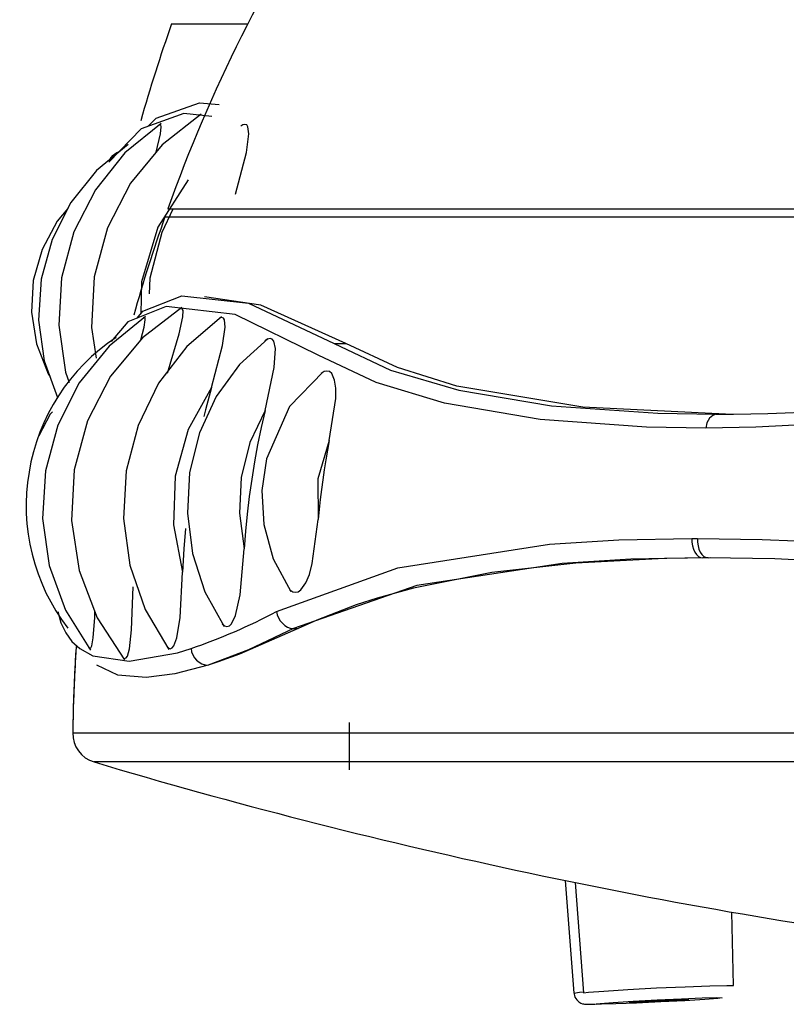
# Model space of a CAD drawing. Header units: millimetres. Extents: x -0.13 to 0.241, y -0.5 to 0.
# Tile 12 of 21: x 0.043 to 0.056, y -0.125 to -0.109. Entities that reach past the tile are written whole.
import ezdxf

# ---------------------------------------------------------------- set-up
doc = ezdxf.new("R2010")
doc.units = ezdxf.units.MM
doc.layers.add('BLOCKS', color=3, linetype='Continuous')

msp = doc.modelspace()

# ---------------------------------------------------------------- linework, layer by layer
at = {"layer": 'BLOCKS'}
for points in [[(0.051972, -0.101796), (0.048938, -0.104692), (0.046617, -0.108255), (0.045197, -0.112202)], [(0.045261, -0.10911), (0.045073, -0.109646), (0.044901, -0.110186), (0.044746, -0.110731)], [(0.045261, -0.10911), (0.045261, -0.10911), (0.046532, -0.10911), (0.046532, -0.10911)], [(0.04515, -0.112335), (0.044957, -0.112879), (0.044783, -0.113428), (0.044628, -0.11398)], [(0.04515, -0.112335), (0.04515, -0.112335), (0.069907, -0.112335), (0.069907, -0.112335)], [(0.045197, -0.112202), (0.045197, -0.112202), (0.046193, -0.112202), (0.046193, -0.112202)], [(0.046193, -0.112202), (0.046193, -0.112202), (0.096005, -0.112202), (0.096005, -0.112202)], [(0.047979, -0.114454), (0.047979, -0.114454), (0.048172, -0.114454), (0.048172, -0.114454)], [(0.054361, -0.115634), (0.057425, -0.115622), (0.060476, -0.115227), (0.06344, -0.114454)], [(0.053951, -0.117711), (0.053951, -0.117711), (0.054044, -0.117711), (0.054044, -0.117711)], [(0.054226, -0.118033), (0.054226, -0.118033), (0.054133, -0.118033), (0.054133, -0.118033)], [(0.045586, -0.119549), (0.046075, -0.119379), (0.046553, -0.119172), (0.047015, -0.11893)], [(0.047296, -0.119215), (0.047296, -0.119215), (0.047373, -0.119215), (0.047373, -0.119215)], [(0.043667, -0.119516), (0.043636, -0.119996), (0.043616, -0.120476), (0.043609, -0.120956)], [(0.043663, -0.119574), (0.043634, -0.120035), (0.043616, -0.120497), (0.043609, -0.120956)], [(0.048226, -0.120782), (0.048226, -0.120782), (0.048226, -0.121575), (0.048226, -0.121575)], [(0.043609, -0.120956), (0.043605, -0.12118), (0.043752, -0.121379), (0.043965, -0.121443)], [(0.043609, -0.120956), (0.043609, -0.120956), (0.097595, -0.120956), (0.097595, -0.120956)], [(0.043609, -0.120956), (0.043609, -0.120956), (0.048226, -0.120956), (0.048226, -0.120956)], [(0.048226, -0.121443), (0.048226, -0.121443), (0.043965, -0.121443), (0.043965, -0.121443)], [(0.069872, -0.121443), (0.069872, -0.121443), (0.043965, -0.121443), (0.043965, -0.121443)], [(0.043965, -0.121443), (0.048613, -0.12283), (0.053361, -0.123852), (0.058168, -0.1245)], [(0.051836, -0.123424), (0.051836, -0.123424), (0.051978, -0.125303), (0.051978, -0.125303)], [(0.052001, -0.123457), (0.052001, -0.123457), (0.05214, -0.125301), (0.05214, -0.125301)], [(0.054647, -0.125179), (0.054647, -0.125179), (0.054618, -0.123952), (0.054618, -0.123952)], [(0.054647, -0.125177), (0.054647, -0.125177), (0.054647, -0.125179), (0.054647, -0.125179)], [(0.052188, -0.125488), (0.052188, -0.125488), (0.052254, -0.12549), (0.052254, -0.12549)]]:
    msp.add_open_spline(points, degree=3, dxfattribs=at)
for points, knots in [([(0.044872, -0.110822), (0.044872, -0.110822), (0.045003, -0.110687), (0.045003, -0.110687), (0.045003, -0.110687), (0.045003, -0.110687), (0.045727, -0.11043), (0.045727, -0.11043), (0.045727, -0.11043), (0.045727, -0.11043), (0.046054, -0.110461), (0.046054, -0.110461)], [0, 0, 0, 0, 0.333333, 0.333333, 0.333333, 0.333333, 0.666667, 0.666667, 0.666667, 0.666667, 1, 1, 1, 1]), ([(0.045756, -0.110623), (0.045756, -0.110623), (0.045104, -0.111132), (0.045104, -0.111132), (0.045104, -0.111132), (0.045104, -0.111132), (0.044574, -0.111776), (0.044574, -0.111776), (0.044574, -0.111776), (0.044574, -0.111776), (0.044189, -0.112521), (0.044189, -0.112521), (0.044189, -0.112521), (0.044189, -0.112521), (0.04397, -0.113337), (0.04397, -0.113337), (0.04397, -0.113337), (0.04397, -0.113337), (0.043924, -0.114183), (0.043924, -0.114183), (0.043924, -0.114183), (0.043924, -0.114183), (0.044001, -0.114699), (0.044001, -0.114699)], [0, 0, 0, 0, 0.166667, 0.166667, 0.166667, 0.166667, 0.333333, 0.333333, 0.333333, 0.333333, 0.5, 0.5, 0.5, 0.5, 0.666667, 0.666667, 0.666667, 0.666667, 0.833333, 0.833333, 0.833333, 0.833333, 1, 1, 1, 1]), ([(0.045936, -0.11066), (0.045936, -0.11066), (0.045468, -0.110608), (0.045468, -0.110608), (0.045468, -0.110608), (0.045468, -0.110608), (0.044752, -0.110863), (0.044752, -0.110863), (0.044752, -0.110863), (0.044752, -0.110863), (0.044212, -0.11142), (0.044212, -0.11142)], [0, 0, 0, 0, 0.333333, 0.333333, 0.333333, 0.333333, 0.666667, 0.666667, 0.666667, 0.666667, 1, 1, 1, 1]), ([(0.045087, -0.110774), (0.045087, -0.110774), (0.044481, -0.111269), (0.044481, -0.111269), (0.044481, -0.111269), (0.044481, -0.111269), (0.043988, -0.111886), (0.043988, -0.111886), (0.043988, -0.111886), (0.043988, -0.111886), (0.04363, -0.112589), (0.04363, -0.112589), (0.04363, -0.112589), (0.04363, -0.112589), (0.043421, -0.113355), (0.043421, -0.113355), (0.043421, -0.113355), (0.043421, -0.113355), (0.043376, -0.114148), (0.043376, -0.114148), (0.043376, -0.114148), (0.043376, -0.114148), (0.043487, -0.114933), (0.043487, -0.114933), (0.043487, -0.114933), (0.043487, -0.114933), (0.043549, -0.115102), (0.043549, -0.115102)], [0, 0, 0, 0, 0.142857, 0.142857, 0.142857, 0.142857, 0.285714, 0.285714, 0.285714, 0.285714, 0.428571, 0.428571, 0.428571, 0.428571, 0.571429, 0.571429, 0.571429, 0.571429, 0.714286, 0.714286, 0.714286, 0.714286, 0.857143, 0.857143, 0.857143, 0.857143, 1, 1, 1, 1]), ([(0.045003, -0.111254), (0.045003, -0.111254), (0.045077, -0.110952), (0.045077, -0.110952), (0.045077, -0.110952), (0.045077, -0.110952), (0.045089, -0.110832), (0.045089, -0.110832), (0.045089, -0.110832), (0.045089, -0.110832), (0.045083, -0.110801), (0.045083, -0.110801), (0.045083, -0.110801), (0.045083, -0.110801), (0.045067, -0.110791), (0.045067, -0.110791), (0.045067, -0.110791), (0.045067, -0.110791), (0.045048, -0.110801), (0.045048, -0.110801)], [0, 0, 0, 0, 0.2, 0.2, 0.2, 0.2, 0.4, 0.4, 0.4, 0.4, 0.6, 0.6, 0.6, 0.6, 0.8, 0.8, 0.8, 0.8, 1, 1, 1, 1]), ([(0.046331, -0.11196), (0.046331, -0.11196), (0.04651, -0.11126), (0.04651, -0.11126), (0.04651, -0.11126), (0.04651, -0.11126), (0.046551, -0.110952), (0.046551, -0.110952), (0.046551, -0.110952), (0.046551, -0.110952), (0.046536, -0.110832), (0.046536, -0.110832), (0.046536, -0.110832), (0.046536, -0.110832), (0.046516, -0.110801), (0.046516, -0.110801), (0.046516, -0.110801), (0.046516, -0.110801), (0.046485, -0.110791), (0.046485, -0.110791), (0.046485, -0.110791), (0.046485, -0.110791), (0.046449, -0.110801), (0.046449, -0.110801), (0.046449, -0.110801), (0.046449, -0.110801), (0.046418, -0.110822), (0.046418, -0.110822)], [0, 0, 0, 0, 0.142857, 0.142857, 0.142857, 0.142857, 0.285714, 0.285714, 0.285714, 0.285714, 0.428571, 0.428571, 0.428571, 0.428571, 0.571429, 0.571429, 0.571429, 0.571429, 0.714286, 0.714286, 0.714286, 0.714286, 0.857143, 0.857143, 0.857143, 0.857143, 1, 1, 1, 1]), ([(0.044533, -0.111126), (0.044533, -0.111126), (0.044005, -0.111563), (0.044005, -0.111563), (0.044005, -0.111563), (0.044005, -0.111563), (0.043576, -0.112099), (0.043576, -0.112099), (0.043576, -0.112099), (0.043576, -0.112099), (0.043266, -0.112712), (0.043266, -0.112712), (0.043266, -0.112712), (0.043266, -0.112712), (0.043084, -0.113376), (0.043084, -0.113376), (0.043084, -0.113376), (0.043084, -0.113376), (0.04304, -0.114063), (0.04304, -0.114063), (0.04304, -0.114063), (0.04304, -0.114063), (0.043135, -0.114744), (0.043135, -0.114744), (0.043135, -0.114744), (0.043135, -0.114744), (0.043355, -0.115355), (0.043355, -0.115355)], [0, 0, 0, 0, 0.142857, 0.142857, 0.142857, 0.142857, 0.285714, 0.285714, 0.285714, 0.285714, 0.428571, 0.428571, 0.428571, 0.428571, 0.571429, 0.571429, 0.571429, 0.571429, 0.714286, 0.714286, 0.714286, 0.714286, 0.857143, 0.857143, 0.857143, 0.857143, 1, 1, 1, 1]), ([(0.044239, -0.111362), (0.044239, -0.111362), (0.044251, -0.111343), (0.044251, -0.111343), (0.044251, -0.111343), (0.044251, -0.111343), (0.04428, -0.111312), (0.04428, -0.111312), (0.04428, -0.111312), (0.04428, -0.111312), (0.044311, -0.111283), (0.044311, -0.111283), (0.044311, -0.111283), (0.044311, -0.111283), (0.044348, -0.11126), (0.044348, -0.11126), (0.044348, -0.11126), (0.044348, -0.11126), (0.044375, -0.11125), (0.044375, -0.11125)], [0, 0, 0, 0, 0.2, 0.2, 0.2, 0.2, 0.4, 0.4, 0.4, 0.4, 0.6, 0.6, 0.6, 0.6, 0.8, 0.8, 0.8, 0.8, 1, 1, 1, 1]), ([(0.045537, -0.11172), (0.045537, -0.11172), (0.045032, -0.112509), (0.045032, -0.112509), (0.045032, -0.112509), (0.045032, -0.112509), (0.04476, -0.113422), (0.04476, -0.113422), (0.04476, -0.113422), (0.04476, -0.113422), (0.044746, -0.113956), (0.044746, -0.113956)], [0, 0, 0, 0, 0.333333, 0.333333, 0.333333, 0.333333, 0.666667, 0.666667, 0.666667, 0.666667, 1, 1, 1, 1]), ([(0.043527, -0.112196), (0.043527, -0.112196), (0.043349, -0.112409), (0.043349, -0.112409), (0.043349, -0.112409), (0.043349, -0.112409), (0.043098, -0.112881), (0.043098, -0.112881), (0.043098, -0.112881), (0.043098, -0.112881), (0.042951, -0.113397), (0.042951, -0.113397), (0.042951, -0.113397), (0.042951, -0.113397), (0.042922, -0.113931), (0.042922, -0.113931), (0.042922, -0.113931), (0.042922, -0.113931), (0.043003, -0.114459), (0.043003, -0.114459), (0.043003, -0.114459), (0.043003, -0.114459), (0.043198, -0.114957), (0.043198, -0.114957), (0.043198, -0.114957), (0.043198, -0.114957), (0.043233, -0.115007), (0.043233, -0.115007)], [0, 0, 0, 0, 0.142857, 0.142857, 0.142857, 0.142857, 0.285714, 0.285714, 0.285714, 0.285714, 0.428571, 0.428571, 0.428571, 0.428571, 0.571429, 0.571429, 0.571429, 0.571429, 0.714286, 0.714286, 0.714286, 0.714286, 0.857143, 0.857143, 0.857143, 0.857143, 1, 1, 1, 1]), ([(0.045284, -0.112206), (0.045284, -0.112206), (0.045098, -0.112596), (0.045098, -0.112596), (0.045098, -0.112596), (0.045098, -0.112596), (0.044899, -0.113359), (0.044899, -0.113359), (0.044899, -0.113359), (0.044899, -0.113359), (0.044885, -0.11362), (0.044885, -0.11362)], [0, 0, 0, 0, 0.333333, 0.333333, 0.333333, 0.333333, 0.666667, 0.666667, 0.666667, 0.666667, 1, 1, 1, 1]), ([(0.044684, -0.114028), (0.044684, -0.114028), (0.044779, -0.113912), (0.044779, -0.113912), (0.044779, -0.113912), (0.044779, -0.113912), (0.045431, -0.113655), (0.045431, -0.113655), (0.045431, -0.113655), (0.045431, -0.113655), (0.046547, -0.11378), (0.046547, -0.11378), (0.046547, -0.11378), (0.046547, -0.11378), (0.047979, -0.114454), (0.047979, -0.114454)], [0, 0, 0, 0, 0.25, 0.25, 0.25, 0.25, 0.5, 0.5, 0.5, 0.5, 0.75, 0.75, 0.75, 0.75, 1, 1, 1, 1]), ([(0.048172, -0.114454), (0.048172, -0.114454), (0.046754, -0.113811), (0.046754, -0.113811), (0.046754, -0.113811), (0.046754, -0.113811), (0.04581, -0.113674), (0.04581, -0.113674)], [0, 0, 0, 0, 0.5, 0.5, 0.5, 0.5, 1, 1, 1, 1]), ([(0.045433, -0.113848), (0.045433, -0.113848), (0.044777, -0.114357), (0.044777, -0.114357), (0.044777, -0.114357), (0.044777, -0.114357), (0.044243, -0.114999), (0.044243, -0.114999), (0.044243, -0.114999), (0.044243, -0.114999), (0.043856, -0.115746), (0.043856, -0.115746), (0.043856, -0.115746), (0.043856, -0.115746), (0.043634, -0.116562), (0.043634, -0.116562), (0.043634, -0.116562), (0.043634, -0.116562), (0.043587, -0.11741), (0.043587, -0.11741), (0.043587, -0.11741), (0.043587, -0.11741), (0.043717, -0.118247), (0.043717, -0.118247), (0.043717, -0.118247), (0.043717, -0.118247), (0.044019, -0.119033), (0.044019, -0.119033), (0.044019, -0.119033), (0.044019, -0.119033), (0.044477, -0.119735), (0.044477, -0.119735)], [0, 0, 0, 0, 0.125, 0.125, 0.125, 0.125, 0.25, 0.25, 0.25, 0.25, 0.375, 0.375, 0.375, 0.375, 0.5, 0.5, 0.5, 0.5, 0.625, 0.625, 0.625, 0.625, 0.75, 0.75, 0.75, 0.75, 0.875, 0.875, 0.875, 0.875, 1, 1, 1, 1]), ([(0.047712, -0.114645), (0.047712, -0.114645), (0.046321, -0.11397), (0.046321, -0.11397), (0.046321, -0.11397), (0.046321, -0.11397), (0.04517, -0.113833), (0.04517, -0.113833), (0.04517, -0.113833), (0.04517, -0.113833), (0.044529, -0.114088), (0.044529, -0.114088), (0.044529, -0.114088), (0.044529, -0.114088), (0.044249, -0.114419), (0.044249, -0.114419)], [0, 0, 0, 0, 0.25, 0.25, 0.25, 0.25, 0.5, 0.5, 0.5, 0.5, 0.75, 0.75, 0.75, 0.75, 1, 1, 1, 1]), ([(0.045195, -0.114945), (0.045195, -0.114945), (0.04539, -0.114291), (0.04539, -0.114291), (0.04539, -0.114291), (0.04539, -0.114291), (0.04545, -0.114007), (0.04545, -0.114007), (0.04545, -0.114007), (0.04545, -0.114007), (0.045452, -0.113902), (0.045452, -0.113902), (0.045452, -0.113902), (0.045452, -0.113902), (0.045439, -0.113873), (0.045439, -0.113873), (0.045439, -0.113873), (0.045439, -0.113873), (0.045419, -0.113864), (0.045419, -0.113864), (0.045419, -0.113864), (0.045419, -0.113864), (0.045394, -0.113873), (0.045394, -0.113873)], [0, 0, 0, 0, 0.166667, 0.166667, 0.166667, 0.166667, 0.333333, 0.333333, 0.333333, 0.333333, 0.5, 0.5, 0.5, 0.5, 0.666667, 0.666667, 0.666667, 0.666667, 0.833333, 0.833333, 0.833333, 0.833333, 1, 1, 1, 1]), ([(0.044827, -0.113999), (0.044827, -0.113999), (0.044216, -0.114496), (0.044216, -0.114496), (0.044216, -0.114496), (0.044216, -0.114496), (0.043719, -0.115109), (0.043719, -0.115109), (0.043719, -0.115109), (0.043719, -0.115109), (0.043359, -0.115814), (0.043359, -0.115814), (0.043359, -0.115814), (0.043359, -0.115814), (0.043152, -0.11658), (0.043152, -0.11658), (0.043152, -0.11658), (0.043152, -0.11658), (0.043104, -0.117375), (0.043104, -0.117375), (0.043104, -0.117375), (0.043104, -0.117375), (0.043218, -0.11816), (0.043218, -0.11816), (0.043218, -0.11816), (0.043218, -0.11816), (0.043487, -0.118905), (0.043487, -0.118905), (0.043487, -0.118905), (0.043487, -0.118905), (0.043905, -0.119576), (0.043905, -0.119576)], [0, 0, 0, 0, 0.125, 0.125, 0.125, 0.125, 0.25, 0.25, 0.25, 0.25, 0.375, 0.375, 0.375, 0.375, 0.5, 0.5, 0.5, 0.5, 0.625, 0.625, 0.625, 0.625, 0.75, 0.75, 0.75, 0.75, 0.875, 0.875, 0.875, 0.875, 1, 1, 1, 1]), ([(0.046096, -0.114007), (0.046096, -0.114007), (0.045516, -0.114502), (0.045516, -0.114502), (0.045516, -0.114502), (0.045516, -0.114502), (0.045044, -0.115117), (0.045044, -0.115117), (0.045044, -0.115117), (0.045044, -0.115117), (0.044702, -0.115821), (0.044702, -0.115821), (0.044702, -0.115821), (0.044702, -0.115821), (0.044504, -0.116582), (0.044504, -0.116582), (0.044504, -0.116582), (0.044504, -0.116582), (0.044458, -0.117373), (0.044458, -0.117373), (0.044458, -0.117373), (0.044458, -0.117373), (0.044566, -0.118156), (0.044566, -0.118156), (0.044566, -0.118156), (0.044566, -0.118156), (0.044822, -0.118897), (0.044822, -0.118897), (0.044822, -0.118897), (0.044822, -0.118897), (0.045216, -0.119563), (0.045216, -0.119563)], [0, 0, 0, 0, 0.125, 0.125, 0.125, 0.125, 0.25, 0.25, 0.25, 0.25, 0.375, 0.375, 0.375, 0.375, 0.5, 0.5, 0.5, 0.5, 0.625, 0.625, 0.625, 0.625, 0.75, 0.75, 0.75, 0.75, 0.875, 0.875, 0.875, 0.875, 1, 1, 1, 1]), ([(0.044748, -0.114392), (0.044748, -0.114392), (0.044804, -0.114179), (0.044804, -0.114179), (0.044804, -0.114179), (0.044804, -0.114179), (0.044822, -0.114057), (0.044822, -0.114057), (0.044822, -0.114057), (0.044822, -0.114057), (0.044818, -0.114028), (0.044818, -0.114028), (0.044818, -0.114028), (0.044818, -0.114028), (0.044804, -0.114018), (0.044804, -0.114018), (0.044804, -0.114018), (0.044804, -0.114018), (0.044787, -0.114026), (0.044787, -0.114026)], [0, 0, 0, 0, 0.2, 0.2, 0.2, 0.2, 0.4, 0.4, 0.4, 0.4, 0.6, 0.6, 0.6, 0.6, 0.8, 0.8, 0.8, 0.8, 1, 1, 1, 1]), ([(0.045928, -0.115185), (0.045928, -0.115185), (0.046112, -0.114488), (0.046112, -0.114488), (0.046112, -0.114488), (0.046112, -0.114488), (0.046158, -0.114179), (0.046158, -0.114179), (0.046158, -0.114179), (0.046158, -0.114179), (0.046147, -0.114057), (0.046147, -0.114057), (0.046147, -0.114057), (0.046147, -0.114057), (0.046129, -0.114028), (0.046129, -0.114028), (0.046129, -0.114028), (0.046129, -0.114028), (0.046102, -0.114018), (0.046102, -0.114018), (0.046102, -0.114018), (0.046102, -0.114018), (0.046064, -0.114028), (0.046064, -0.114028), (0.046064, -0.114028), (0.046064, -0.114028), (0.046044, -0.114045), (0.046044, -0.114045)], [0, 0, 0, 0, 0.142857, 0.142857, 0.142857, 0.142857, 0.285714, 0.285714, 0.285714, 0.285714, 0.428571, 0.428571, 0.428571, 0.428571, 0.571429, 0.571429, 0.571429, 0.571429, 0.714286, 0.714286, 0.714286, 0.714286, 0.857143, 0.857143, 0.857143, 0.857143, 1, 1, 1, 1]), ([(0.044334, -0.114351), (0.043558, -0.114866), (0.04303, -0.115682), (0.042879, -0.116603), (0.042879, -0.116603), (0.042723, -0.117522), (0.042957, -0.118464), (0.043525, -0.119205)], [0, 0, 0, 0, 0.5, 0.5, 0.5, 0.5, 1, 1, 1, 1]), ([(0.046874, -0.11437), (0.046874, -0.11437), (0.046396, -0.114804), (0.046396, -0.114804), (0.046396, -0.114804), (0.046396, -0.114804), (0.046006, -0.115338), (0.046006, -0.115338), (0.046006, -0.115338), (0.046006, -0.115338), (0.045725, -0.115947), (0.045725, -0.115947), (0.045725, -0.115947), (0.045725, -0.115947), (0.045561, -0.116607), (0.045561, -0.116607), (0.045561, -0.116607), (0.045561, -0.116607), (0.045524, -0.117286), (0.045524, -0.117286), (0.045524, -0.117286), (0.045524, -0.117286), (0.045609, -0.117961), (0.045609, -0.117961), (0.045609, -0.117961), (0.045609, -0.117961), (0.045816, -0.118601), (0.045816, -0.118601), (0.045816, -0.118601), (0.045816, -0.118601), (0.046137, -0.11918), (0.046137, -0.11918)], [0, 0, 0, 0, 0.125, 0.125, 0.125, 0.125, 0.25, 0.25, 0.25, 0.25, 0.375, 0.375, 0.375, 0.375, 0.5, 0.5, 0.5, 0.5, 0.625, 0.625, 0.625, 0.625, 0.75, 0.75, 0.75, 0.75, 0.875, 0.875, 0.875, 0.875, 1, 1, 1, 1]), ([(0.046822, -0.115572), (0.046822, -0.115572), (0.046973, -0.114854), (0.046973, -0.114854), (0.046973, -0.114854), (0.046973, -0.114854), (0.046998, -0.114535), (0.046998, -0.114535), (0.046998, -0.114535), (0.046998, -0.114535), (0.046969, -0.114411), (0.046969, -0.114411), (0.046969, -0.114411), (0.046969, -0.114411), (0.046942, -0.114382), (0.046942, -0.114382), (0.046942, -0.114382), (0.046942, -0.114382), (0.046905, -0.11437), (0.046905, -0.11437), (0.046905, -0.11437), (0.046905, -0.11437), (0.046863, -0.11438), (0.046863, -0.11438), (0.046863, -0.11438), (0.046863, -0.11438), (0.046818, -0.114409), (0.046818, -0.114409)], [0, 0, 0, 0, 0.142857, 0.142857, 0.142857, 0.142857, 0.285714, 0.285714, 0.285714, 0.285714, 0.428571, 0.428571, 0.428571, 0.428571, 0.571429, 0.571429, 0.571429, 0.571429, 0.714286, 0.714286, 0.714286, 0.714286, 0.857143, 0.857143, 0.857143, 0.857143, 1, 1, 1, 1]), ([(0.047979, -0.114454), (0.047979, -0.114454), (0.048917, -0.114897), (0.048917, -0.114897), (0.048917, -0.114897), (0.048917, -0.114897), (0.050057, -0.115233), (0.050057, -0.115233), (0.050057, -0.115233), (0.050057, -0.115233), (0.05161, -0.115494), (0.05161, -0.115494), (0.05161, -0.115494), (0.05161, -0.115494), (0.053386, -0.115618), (0.053386, -0.115618), (0.053386, -0.115618), (0.053386, -0.115618), (0.054361, -0.115634), (0.054361, -0.115634)], [0, 0, 0, 0, 0.2, 0.2, 0.2, 0.2, 0.4, 0.4, 0.4, 0.4, 0.6, 0.6, 0.6, 0.6, 0.8, 0.8, 0.8, 0.8, 1, 1, 1, 1]), ([(0.054514, -0.115634), (0.054514, -0.115634), (0.052132, -0.115516), (0.052132, -0.115516), (0.052132, -0.115516), (0.052132, -0.115516), (0.050026, -0.115164), (0.050026, -0.115164), (0.050026, -0.115164), (0.050026, -0.115164), (0.049037, -0.114854), (0.049037, -0.114854), (0.049037, -0.114854), (0.049037, -0.114854), (0.048172, -0.114454), (0.048172, -0.114454)], [0, 0, 0, 0, 0.25, 0.25, 0.25, 0.25, 0.5, 0.5, 0.5, 0.5, 0.75, 0.75, 0.75, 0.75, 1, 1, 1, 1]), ([(0.054183, -0.115864), (0.054183, -0.115864), (0.053196, -0.115848), (0.053196, -0.115848), (0.053196, -0.115848), (0.053196, -0.115848), (0.051417, -0.115719), (0.051417, -0.115719), (0.051417, -0.115719), (0.051417, -0.115719), (0.049822, -0.115448), (0.049822, -0.115448), (0.049822, -0.115448), (0.049822, -0.115448), (0.048679, -0.115106), (0.048679, -0.115106), (0.048679, -0.115106), (0.048679, -0.115106), (0.047712, -0.114645), (0.047712, -0.114645)], [0, 0, 0, 0, 0.2, 0.2, 0.2, 0.2, 0.4, 0.4, 0.4, 0.4, 0.6, 0.6, 0.6, 0.6, 0.8, 0.8, 0.8, 0.8, 1, 1, 1, 1]), ([(0.06344, -0.114645), (0.06344, -0.114645), (0.063326, -0.114674), (0.063326, -0.114674), (0.063326, -0.114674), (0.063326, -0.114674), (0.062378, -0.114908), (0.062378, -0.114908), (0.062378, -0.114908), (0.062378, -0.114908), (0.061904, -0.115013), (0.061904, -0.115013), (0.061904, -0.115013), (0.061904, -0.115013), (0.061434, -0.115113), (0.061434, -0.115113), (0.061434, -0.115113), (0.061434, -0.115113), (0.059538, -0.11545), (0.059538, -0.11545), (0.059538, -0.11545), (0.059538, -0.11545), (0.059068, -0.115518), (0.059068, -0.115518), (0.059068, -0.115518), (0.059068, -0.115518), (0.058602, -0.115578), (0.058602, -0.115578), (0.058602, -0.115578), (0.058602, -0.115578), (0.057673, -0.115684), (0.057673, -0.115684), (0.057673, -0.115684), (0.057673, -0.115684), (0.056773, -0.115763), (0.056773, -0.115763), (0.056773, -0.115763), (0.056773, -0.115763), (0.055023, -0.115852), (0.055023, -0.115852), (0.055023, -0.115852), (0.055023, -0.115852), (0.054183, -0.115864), (0.054183, -0.115864)], [0, 0, 0, 0, 0.090909, 0.090909, 0.090909, 0.090909, 0.181818, 0.181818, 0.181818, 0.181818, 0.272727, 0.272727, 0.272727, 0.272727, 0.363636, 0.363636, 0.363636, 0.363636, 0.454545, 0.454545, 0.454545, 0.454545, 0.545455, 0.545455, 0.545455, 0.545455, 0.636364, 0.636364, 0.636364, 0.636364, 0.727273, 0.727273, 0.727273, 0.727273, 0.818182, 0.818182, 0.818182, 0.818182, 0.909091, 0.909091, 0.909091, 0.909091, 1, 1, 1, 1]), ([(0.047795, -0.114924), (0.047795, -0.114924), (0.047232, -0.115502), (0.047232, -0.115502), (0.047232, -0.115502), (0.047232, -0.115502), (0.046845, -0.116377), (0.046845, -0.116377), (0.046845, -0.116377), (0.046845, -0.116377), (0.046768, -0.116909), (0.046768, -0.116909), (0.046768, -0.116909), (0.046768, -0.116909), (0.046801, -0.117477), (0.046801, -0.117477), (0.046801, -0.117477), (0.046801, -0.117477), (0.046959, -0.118052), (0.046959, -0.118052), (0.046959, -0.118052), (0.046959, -0.118052), (0.047251, -0.118594), (0.047251, -0.118594)], [0, 0, 0, 0, 0.166667, 0.166667, 0.166667, 0.166667, 0.333333, 0.333333, 0.333333, 0.333333, 0.5, 0.5, 0.5, 0.5, 0.666667, 0.666667, 0.666667, 0.666667, 0.833333, 0.833333, 0.833333, 0.833333, 1, 1, 1, 1]), ([(0.047894, -0.116073), (0.047894, -0.116073), (0.048002, -0.115369), (0.048002, -0.115369), (0.048002, -0.115369), (0.048002, -0.115369), (0.048002, -0.115198), (0.048002, -0.115198), (0.048002, -0.115198), (0.048002, -0.115198), (0.047985, -0.115063), (0.047985, -0.115063), (0.047985, -0.115063), (0.047985, -0.115063), (0.047936, -0.114951), (0.047936, -0.114951), (0.047936, -0.114951), (0.047936, -0.114951), (0.047898, -0.114922), (0.047898, -0.114922), (0.047898, -0.114922), (0.047898, -0.114922), (0.047857, -0.114914), (0.047857, -0.114914), (0.047857, -0.114914), (0.047857, -0.114914), (0.047809, -0.114922), (0.047809, -0.114922), (0.047809, -0.114922), (0.047809, -0.114922), (0.047758, -0.114951), (0.047758, -0.114951)], [0, 0, 0, 0, 0.125, 0.125, 0.125, 0.125, 0.25, 0.25, 0.25, 0.25, 0.375, 0.375, 0.375, 0.375, 0.5, 0.5, 0.5, 0.5, 0.625, 0.625, 0.625, 0.625, 0.75, 0.75, 0.75, 0.75, 0.875, 0.875, 0.875, 0.875, 1, 1, 1, 1]), ([(0.045928, -0.115185), (0.045928, -0.115185), (0.045539, -0.115887), (0.045539, -0.115887), (0.045539, -0.115887), (0.045539, -0.115887), (0.045323, -0.116667), (0.045323, -0.116667), (0.045323, -0.116667), (0.045323, -0.116667), (0.045292, -0.117479), (0.045292, -0.117479), (0.045292, -0.117479), (0.045292, -0.117479), (0.045446, -0.118274), (0.045446, -0.118274)], [0, 0, 0, 0, 0.25, 0.25, 0.25, 0.25, 0.5, 0.5, 0.5, 0.5, 0.75, 0.75, 0.75, 0.75, 1, 1, 1, 1]), ([(0.045928, -0.115185), (0.045928, -0.115185), (0.045826, -0.115562), (0.045826, -0.115562), (0.045826, -0.115562), (0.045826, -0.115562), (0.045799, -0.11567), (0.045799, -0.11567)], [0, 0, 0, 0, 0.5, 0.5, 0.5, 0.5, 1, 1, 1, 1]), ([(0.04327, -0.115593), (0.04327, -0.115593), (0.043233, -0.115634), (0.043233, -0.115634), (0.043233, -0.115634), (0.043233, -0.115634), (0.043044, -0.115997), (0.043044, -0.115997)], [0, 0, 0, 0, 0.5, 0.5, 0.5, 0.5, 1, 1, 1, 1]), ([(0.046822, -0.115572), (0.046822, -0.115572), (0.04657, -0.116106), (0.04657, -0.116106), (0.04657, -0.116106), (0.04657, -0.116106), (0.046425, -0.116688), (0.046425, -0.116688), (0.046425, -0.116688), (0.046425, -0.116688), (0.046394, -0.117288), (0.046394, -0.117288), (0.046394, -0.117288), (0.046394, -0.117288), (0.046474, -0.117884), (0.046474, -0.117884)], [0, 0, 0, 0, 0.25, 0.25, 0.25, 0.25, 0.5, 0.5, 0.5, 0.5, 0.75, 0.75, 0.75, 0.75, 1, 1, 1, 1]), ([(0.046822, -0.115572), (0.046822, -0.115572), (0.046756, -0.115856), (0.046756, -0.115856), (0.046756, -0.115856), (0.046756, -0.115856), (0.046698, -0.116144), (0.046698, -0.116144), (0.046698, -0.116144), (0.046698, -0.116144), (0.046646, -0.116431), (0.046646, -0.116431), (0.046646, -0.116431), (0.046646, -0.116431), (0.046599, -0.116719), (0.046599, -0.116719), (0.046599, -0.116719), (0.046599, -0.116719), (0.046559, -0.117009), (0.046559, -0.117009), (0.046559, -0.117009), (0.046559, -0.117009), (0.046526, -0.117301), (0.046526, -0.117301), (0.046526, -0.117301), (0.046526, -0.117301), (0.046497, -0.11759), (0.046497, -0.11759), (0.046497, -0.11759), (0.046497, -0.11759), (0.046474, -0.117884), (0.046474, -0.117884)], [0, 0, 0, 0, 0.125, 0.125, 0.125, 0.125, 0.25, 0.25, 0.25, 0.25, 0.375, 0.375, 0.375, 0.375, 0.5, 0.5, 0.5, 0.5, 0.625, 0.625, 0.625, 0.625, 0.75, 0.75, 0.75, 0.75, 0.875, 0.875, 0.875, 0.875, 1, 1, 1, 1]), ([(0.054361, -0.115634), (0.054361, -0.115634), (0.054301, -0.115653), (0.054301, -0.115653), (0.054301, -0.115653), (0.054301, -0.115653), (0.054245, -0.115701), (0.054245, -0.115701), (0.054245, -0.115701), (0.054245, -0.115701), (0.054204, -0.115777), (0.054204, -0.115777), (0.054204, -0.115777), (0.054204, -0.115777), (0.054183, -0.115864), (0.054183, -0.115864)], [0, 0, 0, 0, 0.25, 0.25, 0.25, 0.25, 0.5, 0.5, 0.5, 0.5, 0.75, 0.75, 0.75, 0.75, 1, 1, 1, 1]), ([(0.047894, -0.116073), (0.047894, -0.116073), (0.047702, -0.116711), (0.047702, -0.116711), (0.047702, -0.116711), (0.047702, -0.116711), (0.047708, -0.11739), (0.047708, -0.11739)], [0, 0, 0, 0, 0.5, 0.5, 0.5, 0.5, 1, 1, 1, 1]), ([(0.047894, -0.116073), (0.047894, -0.116073), (0.047865, -0.116235), (0.047865, -0.116235), (0.047865, -0.116235), (0.047865, -0.116235), (0.047836, -0.116398), (0.047836, -0.116398), (0.047836, -0.116398), (0.047836, -0.116398), (0.047812, -0.116562), (0.047812, -0.116562), (0.047812, -0.116562), (0.047812, -0.116562), (0.047787, -0.116729), (0.047787, -0.116729), (0.047787, -0.116729), (0.047787, -0.116729), (0.047764, -0.116893), (0.047764, -0.116893), (0.047764, -0.116893), (0.047764, -0.116893), (0.047743, -0.117059), (0.047743, -0.117059), (0.047743, -0.117059), (0.047743, -0.117059), (0.047725, -0.117224), (0.047725, -0.117224), (0.047725, -0.117224), (0.047725, -0.117224), (0.047708, -0.11739), (0.047708, -0.11739)], [0, 0, 0, 0, 0.125, 0.125, 0.125, 0.125, 0.25, 0.25, 0.25, 0.25, 0.375, 0.375, 0.375, 0.375, 0.5, 0.5, 0.5, 0.5, 0.625, 0.625, 0.625, 0.625, 0.75, 0.75, 0.75, 0.75, 0.875, 0.875, 0.875, 0.875, 1, 1, 1, 1]), ([(0.047238, -0.118568), (0.047238, -0.118568), (0.047284, -0.118599), (0.047284, -0.118599), (0.047284, -0.118599), (0.047284, -0.118599), (0.047329, -0.118609), (0.047329, -0.118609), (0.047329, -0.118609), (0.047329, -0.118609), (0.047375, -0.118599), (0.047375, -0.118599), (0.047375, -0.118599), (0.047375, -0.118599), (0.04742, -0.11857), (0.04742, -0.11857), (0.04742, -0.11857), (0.04742, -0.11857), (0.047505, -0.11845), (0.047505, -0.11845), (0.047505, -0.11845), (0.047505, -0.11845), (0.047563, -0.118309), (0.047563, -0.118309), (0.047563, -0.118309), (0.047563, -0.118309), (0.047611, -0.118127), (0.047611, -0.118127), (0.047611, -0.118127), (0.047611, -0.118127), (0.047708, -0.11739), (0.047708, -0.11739)], [0, 0, 0, 0, 0.125, 0.125, 0.125, 0.125, 0.25, 0.25, 0.25, 0.25, 0.375, 0.375, 0.375, 0.375, 0.5, 0.5, 0.5, 0.5, 0.625, 0.625, 0.625, 0.625, 0.75, 0.75, 0.75, 0.75, 0.875, 0.875, 0.875, 0.875, 1, 1, 1, 1]), ([(0.045491, -0.117545), (0.045491, -0.117545), (0.045464, -0.117882), (0.045464, -0.117882), (0.045464, -0.117882), (0.045464, -0.117882), (0.045446, -0.118274), (0.045446, -0.118274)], [0, 0, 0, 0, 0.5, 0.5, 0.5, 0.5, 1, 1, 1, 1]), ([(0.047015, -0.11893), (0.047015, -0.11893), (0.049043, -0.118201), (0.049043, -0.118201), (0.049043, -0.118201), (0.049043, -0.118201), (0.051573, -0.117802), (0.051573, -0.117802), (0.051573, -0.117802), (0.051573, -0.117802), (0.05273, -0.117733), (0.05273, -0.117733), (0.05273, -0.117733), (0.05273, -0.117733), (0.053951, -0.117711), (0.053951, -0.117711)], [0, 0, 0, 0, 0.25, 0.25, 0.25, 0.25, 0.5, 0.5, 0.5, 0.5, 0.75, 0.75, 0.75, 0.75, 1, 1, 1, 1]), ([(0.053951, -0.117711), (0.053951, -0.117711), (0.053951, -0.117773), (0.053951, -0.117773), (0.053951, -0.117773), (0.053951, -0.117773), (0.053962, -0.117833), (0.053962, -0.117833), (0.053962, -0.117833), (0.053962, -0.117833), (0.053978, -0.117889), (0.053978, -0.117889), (0.053978, -0.117889), (0.053978, -0.117889), (0.054001, -0.117938), (0.054001, -0.117938), (0.054001, -0.117938), (0.054001, -0.117938), (0.054028, -0.117978), (0.054028, -0.117978), (0.054028, -0.117978), (0.054028, -0.117978), (0.054063, -0.118011), (0.054063, -0.118011), (0.054063, -0.118011), (0.054063, -0.118011), (0.054098, -0.118029), (0.054098, -0.118029), (0.054098, -0.118029), (0.054098, -0.118029), (0.054133, -0.118033), (0.054133, -0.118033)], [0, 0, 0, 0, 0.125, 0.125, 0.125, 0.125, 0.25, 0.25, 0.25, 0.25, 0.375, 0.375, 0.375, 0.375, 0.5, 0.5, 0.5, 0.5, 0.625, 0.625, 0.625, 0.625, 0.75, 0.75, 0.75, 0.75, 0.875, 0.875, 0.875, 0.875, 1, 1, 1, 1]), ([(0.054044, -0.117711), (0.054044, -0.117711), (0.054046, -0.117773), (0.054046, -0.117773), (0.054046, -0.117773), (0.054046, -0.117773), (0.054055, -0.117833), (0.054055, -0.117833), (0.054055, -0.117833), (0.054055, -0.117833), (0.054069, -0.117889), (0.054069, -0.117889), (0.054069, -0.117889), (0.054069, -0.117889), (0.054092, -0.117938), (0.054092, -0.117938), (0.054092, -0.117938), (0.054092, -0.117938), (0.054121, -0.117978), (0.054121, -0.117978), (0.054121, -0.117978), (0.054121, -0.117978), (0.054154, -0.118011), (0.054154, -0.118011), (0.054154, -0.118011), (0.054154, -0.118011), (0.054189, -0.118029), (0.054189, -0.118029), (0.054189, -0.118029), (0.054189, -0.118029), (0.054226, -0.118033), (0.054226, -0.118033)], [0, 0, 0, 0, 0.125, 0.125, 0.125, 0.125, 0.25, 0.25, 0.25, 0.25, 0.375, 0.375, 0.375, 0.375, 0.5, 0.5, 0.5, 0.5, 0.625, 0.625, 0.625, 0.625, 0.75, 0.75, 0.75, 0.75, 0.875, 0.875, 0.875, 0.875, 1, 1, 1, 1]), ([(0.054044, -0.117711), (0.054044, -0.117711), (0.055129, -0.117727), (0.055129, -0.117727), (0.055129, -0.117727), (0.055129, -0.117727), (0.055688, -0.117746), (0.055688, -0.117746), (0.055688, -0.117746), (0.055688, -0.117746), (0.058633, -0.118), (0.058633, -0.118), (0.058633, -0.118), (0.058633, -0.118), (0.059252, -0.118085), (0.059252, -0.118085), (0.059252, -0.118085), (0.059252, -0.118085), (0.059875, -0.11818), (0.059875, -0.11818), (0.059875, -0.11818), (0.059875, -0.11818), (0.061157, -0.11841), (0.061157, -0.11841), (0.061157, -0.11841), (0.061157, -0.11841), (0.062281, -0.11865), (0.062281, -0.11865), (0.062281, -0.11865), (0.062281, -0.11865), (0.063419, -0.11893), (0.063419, -0.11893)], [0, 0, 0, 0, 0.125, 0.125, 0.125, 0.125, 0.25, 0.25, 0.25, 0.25, 0.375, 0.375, 0.375, 0.375, 0.5, 0.5, 0.5, 0.5, 0.625, 0.625, 0.625, 0.625, 0.75, 0.75, 0.75, 0.75, 0.875, 0.875, 0.875, 0.875, 1, 1, 1, 1]), ([(0.046106, -0.119133), (0.046106, -0.119133), (0.046143, -0.119166), (0.046143, -0.119166), (0.046143, -0.119166), (0.046143, -0.119166), (0.046185, -0.119178), (0.046185, -0.119178), (0.046185, -0.119178), (0.046185, -0.119178), (0.046226, -0.119166), (0.046226, -0.119166), (0.046226, -0.119166), (0.046226, -0.119166), (0.046261, -0.119133), (0.046261, -0.119133), (0.046261, -0.119133), (0.046261, -0.119133), (0.046329, -0.118998), (0.046329, -0.118998), (0.046329, -0.118998), (0.046329, -0.118998), (0.046408, -0.118652), (0.046408, -0.118652), (0.046408, -0.118652), (0.046408, -0.118652), (0.046474, -0.117884), (0.046474, -0.117884)], [0, 0, 0, 0, 0.142857, 0.142857, 0.142857, 0.142857, 0.285714, 0.285714, 0.285714, 0.285714, 0.428571, 0.428571, 0.428571, 0.428571, 0.571429, 0.571429, 0.571429, 0.571429, 0.714286, 0.714286, 0.714286, 0.714286, 0.857143, 0.857143, 0.857143, 0.857143, 1, 1, 1, 1]), ([(0.054133, -0.118033), (0.054133, -0.118033), (0.052935, -0.118056), (0.052935, -0.118056), (0.052935, -0.118056), (0.052935, -0.118056), (0.051788, -0.118127), (0.051788, -0.118127), (0.051788, -0.118127), (0.051788, -0.118127), (0.049356, -0.118495), (0.049356, -0.118495), (0.049356, -0.118495), (0.049356, -0.118495), (0.047296, -0.119215), (0.047296, -0.119215)], [0, 0, 0, 0, 0.25, 0.25, 0.25, 0.25, 0.5, 0.5, 0.5, 0.5, 0.75, 0.75, 0.75, 0.75, 1, 1, 1, 1]), ([(0.054266, -0.118033), (0.054266, -0.118033), (0.053494, -0.118044), (0.053494, -0.118044), (0.053494, -0.118044), (0.053494, -0.118044), (0.052014, -0.11812), (0.052014, -0.11812), (0.052014, -0.11812), (0.052014, -0.11812), (0.050612, -0.11828), (0.050612, -0.11828), (0.050612, -0.11828), (0.050612, -0.11828), (0.049304, -0.118541), (0.049304, -0.118541), (0.049304, -0.118541), (0.049304, -0.118541), (0.048693, -0.118708), (0.048693, -0.118708), (0.048693, -0.118708), (0.048693, -0.118708), (0.048346, -0.11882), (0.048346, -0.11882), (0.048346, -0.11882), (0.048346, -0.11882), (0.047685, -0.119075), (0.047685, -0.119075), (0.047685, -0.119075), (0.047685, -0.119075), (0.047373, -0.119215), (0.047373, -0.119215)], [0, 0, 0, 0, 0.125, 0.125, 0.125, 0.125, 0.25, 0.25, 0.25, 0.25, 0.375, 0.375, 0.375, 0.375, 0.5, 0.5, 0.5, 0.5, 0.625, 0.625, 0.625, 0.625, 0.75, 0.75, 0.75, 0.75, 0.875, 0.875, 0.875, 0.875, 1, 1, 1, 1]), ([(0.063423, -0.119215), (0.063423, -0.119215), (0.062312, -0.118946), (0.062312, -0.118946), (0.062312, -0.118946), (0.062312, -0.118946), (0.061204, -0.118712), (0.061204, -0.118712), (0.061204, -0.118712), (0.061204, -0.118712), (0.060002, -0.118499), (0.060002, -0.118499), (0.060002, -0.118499), (0.060002, -0.118499), (0.058816, -0.118327), (0.058816, -0.118327), (0.058816, -0.118327), (0.058816, -0.118327), (0.056472, -0.118104), (0.056472, -0.118104), (0.056472, -0.118104), (0.056472, -0.118104), (0.055899, -0.118075), (0.055899, -0.118075), (0.055899, -0.118075), (0.055899, -0.118075), (0.055338, -0.118052), (0.055338, -0.118052), (0.055338, -0.118052), (0.055338, -0.118052), (0.054226, -0.118033), (0.054226, -0.118033)], [0, 0, 0, 0, 0.125, 0.125, 0.125, 0.125, 0.25, 0.25, 0.25, 0.25, 0.375, 0.375, 0.375, 0.375, 0.5, 0.5, 0.5, 0.5, 0.625, 0.625, 0.625, 0.625, 0.75, 0.75, 0.75, 0.75, 0.875, 0.875, 0.875, 0.875, 1, 1, 1, 1]), ([(0.045174, -0.119505), (0.045174, -0.119505), (0.045205, -0.119538), (0.045205, -0.119538), (0.045205, -0.119538), (0.045205, -0.119538), (0.045236, -0.119551), (0.045236, -0.119551), (0.045236, -0.119551), (0.045236, -0.119551), (0.04527, -0.119538), (0.04527, -0.119538), (0.04527, -0.119538), (0.04527, -0.119538), (0.045299, -0.119505), (0.045299, -0.119505), (0.045299, -0.119505), (0.045299, -0.119505), (0.04535, -0.119371), (0.04535, -0.119371), (0.04535, -0.119371), (0.04535, -0.119371), (0.045404, -0.119031), (0.045404, -0.119031), (0.045404, -0.119031), (0.045404, -0.119031), (0.045446, -0.118274), (0.045446, -0.118274)], [0, 0, 0, 0, 0.142857, 0.142857, 0.142857, 0.142857, 0.285714, 0.285714, 0.285714, 0.285714, 0.428571, 0.428571, 0.428571, 0.428571, 0.571429, 0.571429, 0.571429, 0.571429, 0.714286, 0.714286, 0.714286, 0.714286, 0.857143, 0.857143, 0.857143, 0.857143, 1, 1, 1, 1]), ([(0.044435, -0.119681), (0.044435, -0.119681), (0.044454, -0.119702), (0.044454, -0.119702), (0.044454, -0.119702), (0.044454, -0.119702), (0.044477, -0.119712), (0.044477, -0.119712), (0.044477, -0.119712), (0.044477, -0.119712), (0.044502, -0.119702), (0.044502, -0.119702), (0.044502, -0.119702), (0.044502, -0.119702), (0.044522, -0.119673), (0.044522, -0.119673), (0.044522, -0.119673), (0.044522, -0.119673), (0.044557, -0.119553), (0.044557, -0.119553), (0.044557, -0.119553), (0.044557, -0.119553), (0.044593, -0.119236), (0.044593, -0.119236), (0.044593, -0.119236), (0.044593, -0.119236), (0.044618, -0.11852), (0.044618, -0.11852)], [0, 0, 0, 0, 0.142857, 0.142857, 0.142857, 0.142857, 0.285714, 0.285714, 0.285714, 0.285714, 0.428571, 0.428571, 0.428571, 0.428571, 0.571429, 0.571429, 0.571429, 0.571429, 0.714286, 0.714286, 0.714286, 0.714286, 0.857143, 0.857143, 0.857143, 0.857143, 1, 1, 1, 1]), ([(0.043876, -0.119538), (0.043876, -0.119538), (0.043893, -0.119551), (0.043893, -0.119551), (0.043893, -0.119551), (0.043893, -0.119551), (0.043912, -0.119538), (0.043912, -0.119538), (0.043912, -0.119538), (0.043912, -0.119538), (0.043926, -0.119505), (0.043926, -0.119505), (0.043926, -0.119505), (0.043926, -0.119505), (0.043951, -0.119371), (0.043951, -0.119371), (0.043951, -0.119371), (0.043951, -0.119371), (0.043976, -0.119031), (0.043976, -0.119031), (0.043976, -0.119031), (0.043976, -0.119031), (0.043978, -0.118928), (0.043978, -0.118928)], [0, 0, 0, 0, 0.166667, 0.166667, 0.166667, 0.166667, 0.333333, 0.333333, 0.333333, 0.333333, 0.5, 0.5, 0.5, 0.5, 0.666667, 0.666667, 0.666667, 0.666667, 0.833333, 0.833333, 0.833333, 0.833333, 1, 1, 1, 1]), ([(0.043359, -0.11893), (0.043359, -0.11893), (0.043413, -0.11912), (0.043413, -0.11912), (0.043413, -0.11912), (0.043413, -0.11912), (0.043494, -0.119286), (0.043494, -0.119286), (0.043494, -0.119286), (0.043494, -0.119286), (0.043597, -0.119431), (0.043597, -0.119431), (0.043597, -0.119431), (0.043597, -0.119431), (0.043727, -0.119549), (0.043727, -0.119549)], [0, 0, 0, 0, 0.25, 0.25, 0.25, 0.25, 0.5, 0.5, 0.5, 0.5, 0.75, 0.75, 0.75, 0.75, 1, 1, 1, 1]), ([(0.047015, -0.11893), (0.047015, -0.11893), (0.047027, -0.118984), (0.047027, -0.118984), (0.047027, -0.118984), (0.047027, -0.118984), (0.047048, -0.119035), (0.047048, -0.119035), (0.047048, -0.119035), (0.047048, -0.119035), (0.047075, -0.119085), (0.047075, -0.119085), (0.047075, -0.119085), (0.047075, -0.119085), (0.047112, -0.119126), (0.047112, -0.119126), (0.047112, -0.119126), (0.047112, -0.119126), (0.047153, -0.119162), (0.047153, -0.119162), (0.047153, -0.119162), (0.047153, -0.119162), (0.047197, -0.119191), (0.047197, -0.119191), (0.047197, -0.119191), (0.047197, -0.119191), (0.047244, -0.119209), (0.047244, -0.119209), (0.047244, -0.119209), (0.047244, -0.119209), (0.047296, -0.119215), (0.047296, -0.119215)], [0, 0, 0, 0, 0.125, 0.125, 0.125, 0.125, 0.25, 0.25, 0.25, 0.25, 0.375, 0.375, 0.375, 0.375, 0.5, 0.5, 0.5, 0.5, 0.625, 0.625, 0.625, 0.625, 0.75, 0.75, 0.75, 0.75, 0.875, 0.875, 0.875, 0.875, 1, 1, 1, 1]), ([(0.047296, -0.119215), (0.047296, -0.119215), (0.046545, -0.119567), (0.046545, -0.119567), (0.046545, -0.119567), (0.046545, -0.119567), (0.04587, -0.119826), (0.04587, -0.119826)], [0, 0, 0, 0, 0.5, 0.5, 0.5, 0.5, 1, 1, 1, 1]), ([(0.047373, -0.119215), (0.047373, -0.119215), (0.046396, -0.119642), (0.046396, -0.119642), (0.046396, -0.119642), (0.046396, -0.119642), (0.04604, -0.11977), (0.04604, -0.11977), (0.04604, -0.11977), (0.04604, -0.11977), (0.04587, -0.119826), (0.04587, -0.119826)], [0, 0, 0, 0, 0.333333, 0.333333, 0.333333, 0.333333, 0.666667, 0.666667, 0.666667, 0.666667, 1, 1, 1, 1]), ([(0.043727, -0.119549), (0.043727, -0.119549), (0.043943, -0.119669), (0.043943, -0.119669), (0.043943, -0.119669), (0.043943, -0.119669), (0.044555, -0.11976), (0.044555, -0.11976), (0.044555, -0.11976), (0.044555, -0.11976), (0.045357, -0.119619), (0.045357, -0.119619), (0.045357, -0.119619), (0.045357, -0.119619), (0.045586, -0.119549), (0.045586, -0.119549)], [0, 0, 0, 0, 0.25, 0.25, 0.25, 0.25, 0.5, 0.5, 0.5, 0.5, 0.75, 0.75, 0.75, 0.75, 1, 1, 1, 1]), ([(0.045586, -0.119549), (0.045586, -0.119549), (0.045595, -0.119603), (0.045595, -0.119603), (0.045595, -0.119603), (0.045595, -0.119603), (0.045615, -0.119654), (0.045615, -0.119654), (0.045615, -0.119654), (0.045615, -0.119654), (0.045644, -0.119702), (0.045644, -0.119702), (0.045644, -0.119702), (0.045644, -0.119702), (0.045679, -0.119743), (0.045679, -0.119743), (0.045679, -0.119743), (0.045679, -0.119743), (0.045721, -0.119778), (0.045721, -0.119778), (0.045721, -0.119778), (0.045721, -0.119778), (0.045768, -0.119803), (0.045768, -0.119803), (0.045768, -0.119803), (0.045768, -0.119803), (0.04582, -0.11982), (0.04582, -0.11982), (0.04582, -0.11982), (0.04582, -0.11982), (0.04587, -0.119826), (0.04587, -0.119826)], [0, 0, 0, 0, 0.125, 0.125, 0.125, 0.125, 0.25, 0.25, 0.25, 0.25, 0.375, 0.375, 0.375, 0.375, 0.5, 0.5, 0.5, 0.5, 0.625, 0.625, 0.625, 0.625, 0.75, 0.75, 0.75, 0.75, 0.875, 0.875, 0.875, 0.875, 1, 1, 1, 1]), ([(0.04587, -0.119826), (0.04587, -0.119826), (0.045317, -0.119971), (0.045317, -0.119971), (0.045317, -0.119971), (0.045317, -0.119971), (0.044839, -0.120033), (0.044839, -0.120033), (0.044839, -0.120033), (0.044839, -0.120033), (0.044363, -0.119994), (0.044363, -0.119994), (0.044363, -0.119994), (0.044363, -0.119994), (0.044013, -0.119826), (0.044013, -0.119826)], [0, 0, 0, 0, 0.25, 0.25, 0.25, 0.25, 0.5, 0.5, 0.5, 0.5, 0.75, 0.75, 0.75, 0.75, 1, 1, 1, 1]), ([(0.05214, -0.125301), (0.05214, -0.125301), (0.052223, -0.125291), (0.052223, -0.125291), (0.052223, -0.125291), (0.052223, -0.125291), (0.052481, -0.12527), (0.052481, -0.12527), (0.052481, -0.12527), (0.052481, -0.12527), (0.052883, -0.125245), (0.052883, -0.125245), (0.052883, -0.125245), (0.052883, -0.125245), (0.053359, -0.125218), (0.053359, -0.125218), (0.053359, -0.125218), (0.053359, -0.125218), (0.053839, -0.125198), (0.053839, -0.125198), (0.053839, -0.125198), (0.053839, -0.125198), (0.054253, -0.125181), (0.054253, -0.125181), (0.054253, -0.125181), (0.054253, -0.125181), (0.054539, -0.125175), (0.054539, -0.125175), (0.054539, -0.125175), (0.054539, -0.125175), (0.054647, -0.125177), (0.054647, -0.125177)], [0, 0, 0, 0, 0.125, 0.125, 0.125, 0.125, 0.25, 0.25, 0.25, 0.25, 0.375, 0.375, 0.375, 0.375, 0.5, 0.5, 0.5, 0.5, 0.625, 0.625, 0.625, 0.625, 0.75, 0.75, 0.75, 0.75, 0.875, 0.875, 0.875, 0.875, 1, 1, 1, 1]), ([(0.051978, -0.125303), (0.051978, -0.125303), (0.052074, -0.125291), (0.052074, -0.125291), (0.052074, -0.125291), (0.052074, -0.125291), (0.052138, -0.125285), (0.052138, -0.125285)], [0, 0, 0, 0, 0.5, 0.5, 0.5, 0.5, 1, 1, 1, 1]), ([(0.051978, -0.125297), (0.051978, -0.125297), (0.051997, -0.12537), (0.051997, -0.12537), (0.051997, -0.12537), (0.051997, -0.12537), (0.052028, -0.125419), (0.052028, -0.125419), (0.052028, -0.125419), (0.052028, -0.125419), (0.052065, -0.125452), (0.052065, -0.125452), (0.052065, -0.125452), (0.052065, -0.125452), (0.052099, -0.125471), (0.052099, -0.125471), (0.052099, -0.125471), (0.052099, -0.125471), (0.052125, -0.125481), (0.052125, -0.125481), (0.052125, -0.125481), (0.052125, -0.125481), (0.05213, -0.125483), (0.05213, -0.125483)], [0, 0, 0, 0, 0.166667, 0.166667, 0.166667, 0.166667, 0.333333, 0.333333, 0.333333, 0.333333, 0.5, 0.5, 0.5, 0.5, 0.666667, 0.666667, 0.666667, 0.666667, 0.833333, 0.833333, 0.833333, 0.833333, 1, 1, 1, 1]), ([(0.05213, -0.125483), (0.05213, -0.125483), (0.052144, -0.125485), (0.052144, -0.125485), (0.052144, -0.125485), (0.052144, -0.125485), (0.052161, -0.125488), (0.052161, -0.125488), (0.052161, -0.125488), (0.052161, -0.125488), (0.052179, -0.12549), (0.052179, -0.12549), (0.052179, -0.12549), (0.052179, -0.12549), (0.052225, -0.125492), (0.052225, -0.125492), (0.052225, -0.125492), (0.052225, -0.125492), (0.052345, -0.125488), (0.052345, -0.125488)], [0, 0, 0, 0, 0.2, 0.2, 0.2, 0.2, 0.4, 0.4, 0.4, 0.4, 0.6, 0.6, 0.6, 0.6, 0.8, 0.8, 0.8, 0.8, 1, 1, 1, 1]), ([(0.052351, -0.125488), (0.052351, -0.125488), (0.052442, -0.12549), (0.052442, -0.12549), (0.052442, -0.12549), (0.052442, -0.12549), (0.05268, -0.125483), (0.05268, -0.125483), (0.05268, -0.125483), (0.05268, -0.125483), (0.053028, -0.125471), (0.053028, -0.125471), (0.053028, -0.125471), (0.053028, -0.125471), (0.053432, -0.125452), (0.053432, -0.125452), (0.053432, -0.125452), (0.053432, -0.125452), (0.053833, -0.125432), (0.053833, -0.125432), (0.053833, -0.125432), (0.053833, -0.125432), (0.054169, -0.125409), (0.054169, -0.125409), (0.054169, -0.125409), (0.054169, -0.125409), (0.054388, -0.125394), (0.054388, -0.125394), (0.054388, -0.125394), (0.054388, -0.125394), (0.054456, -0.125384), (0.054456, -0.125384), (0.054456, -0.125384), (0.054456, -0.125384), (0.054363, -0.12538), (0.054363, -0.12538), (0.054363, -0.12538), (0.054363, -0.12538), (0.054127, -0.125386), (0.054127, -0.125386), (0.054127, -0.125386), (0.054127, -0.125386), (0.053777, -0.125399), (0.053777, -0.125399), (0.053777, -0.125399), (0.053777, -0.125399), (0.053374, -0.125417), (0.053374, -0.125417), (0.053374, -0.125417), (0.053374, -0.125417), (0.052972, -0.12544), (0.052972, -0.12544), (0.052972, -0.12544), (0.052972, -0.12544), (0.052637, -0.125459), (0.052637, -0.125459), (0.052637, -0.125459), (0.052637, -0.125459), (0.052419, -0.125477), (0.052419, -0.125477), (0.052419, -0.125477), (0.052419, -0.125477), (0.052351, -0.125488), (0.052351, -0.125488)], [0, 0, 0, 0, 0.0625, 0.0625, 0.0625, 0.0625, 0.125, 0.125, 0.125, 0.125, 0.1875, 0.1875, 0.1875, 0.1875, 0.25, 0.25, 0.25, 0.25, 0.3125, 0.3125, 0.3125, 0.3125, 0.375, 0.375, 0.375, 0.375, 0.4375, 0.4375, 0.4375, 0.4375, 0.5, 0.5, 0.5, 0.5, 0.5625, 0.5625, 0.5625, 0.5625, 0.625, 0.625, 0.625, 0.625, 0.6875, 0.6875, 0.6875, 0.6875, 0.75, 0.75, 0.75, 0.75, 0.8125, 0.8125, 0.8125, 0.8125, 0.875, 0.875, 0.875, 0.875, 0.9375, 0.9375, 0.9375, 0.9375, 1, 1, 1, 1]), ([(0.052904, -0.125459), (0.052904, -0.125459), (0.052949, -0.125461), (0.052949, -0.125461), (0.052949, -0.125461), (0.052949, -0.125461), (0.053061, -0.125456), (0.053061, -0.125456), (0.053061, -0.125456), (0.053061, -0.125456), (0.053225, -0.125452), (0.053225, -0.125452), (0.053225, -0.125452), (0.053225, -0.125452), (0.053419, -0.125444), (0.053419, -0.125444), (0.053419, -0.125444), (0.053419, -0.125444), (0.053605, -0.125434), (0.053605, -0.125434), (0.053605, -0.125434), (0.053605, -0.125434), (0.053767, -0.125423), (0.053767, -0.125423), (0.053767, -0.125423), (0.053767, -0.125423), (0.05387, -0.125415), (0.05387, -0.125415), (0.05387, -0.125415), (0.05387, -0.125415), (0.053901, -0.125409), (0.053901, -0.125409), (0.053901, -0.125409), (0.053901, -0.125409), (0.053858, -0.125409), (0.053858, -0.125409), (0.053858, -0.125409), (0.053858, -0.125409), (0.053746, -0.125411), (0.053746, -0.125411), (0.053746, -0.125411), (0.053746, -0.125411), (0.053581, -0.125417), (0.053581, -0.125417), (0.053581, -0.125417), (0.053581, -0.125417), (0.053388, -0.125428), (0.053388, -0.125428), (0.053388, -0.125428), (0.053388, -0.125428), (0.053198, -0.125438), (0.053198, -0.125438), (0.053198, -0.125438), (0.053198, -0.125438), (0.05304, -0.125448), (0.05304, -0.125448), (0.05304, -0.125448), (0.05304, -0.125448), (0.052937, -0.125454), (0.052937, -0.125454), (0.052937, -0.125454), (0.052937, -0.125454), (0.052904, -0.125459), (0.052904, -0.125459)], [0, 0, 0, 0, 0.0625, 0.0625, 0.0625, 0.0625, 0.125, 0.125, 0.125, 0.125, 0.1875, 0.1875, 0.1875, 0.1875, 0.25, 0.25, 0.25, 0.25, 0.3125, 0.3125, 0.3125, 0.3125, 0.375, 0.375, 0.375, 0.375, 0.4375, 0.4375, 0.4375, 0.4375, 0.5, 0.5, 0.5, 0.5, 0.5625, 0.5625, 0.5625, 0.5625, 0.625, 0.625, 0.625, 0.625, 0.6875, 0.6875, 0.6875, 0.6875, 0.75, 0.75, 0.75, 0.75, 0.8125, 0.8125, 0.8125, 0.8125, 0.875, 0.875, 0.875, 0.875, 0.9375, 0.9375, 0.9375, 0.9375, 1, 1, 1, 1])]:
    msp.add_open_spline(points, degree=3, knots=knots, dxfattribs=at)

doc.saveas('drawing.dxf')
